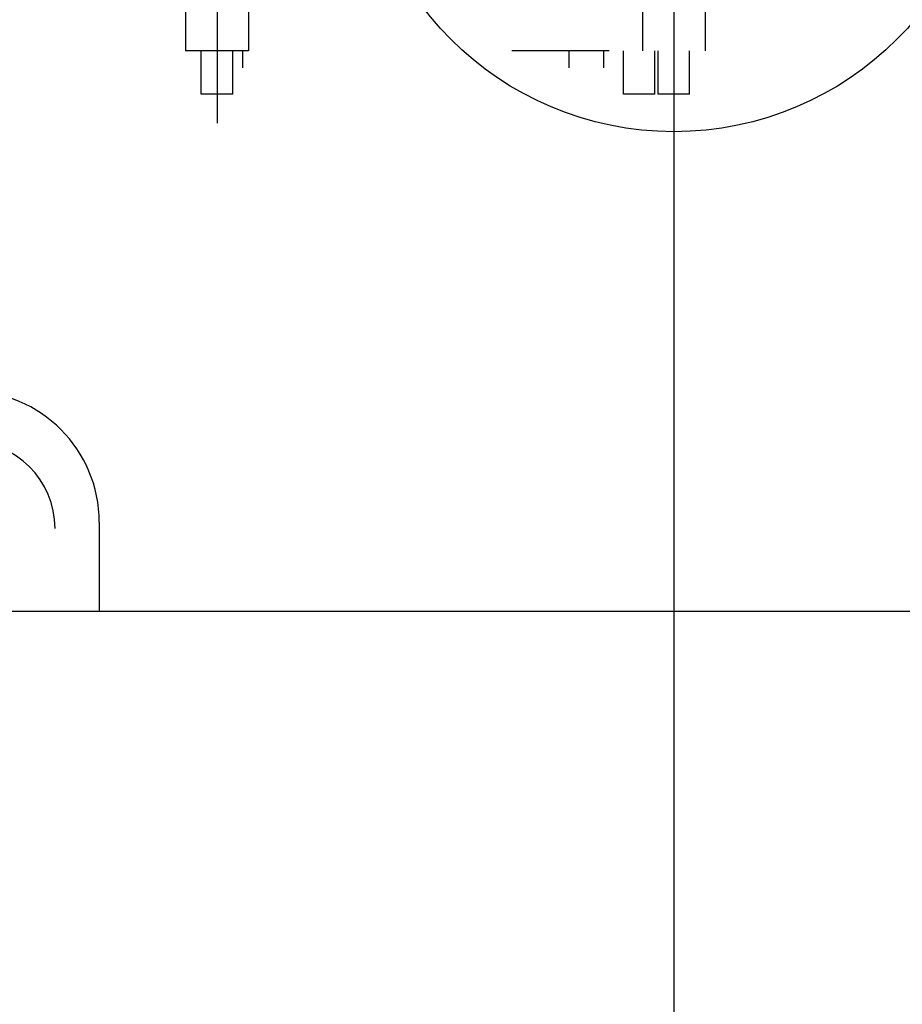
# Model space of a CAD drawing. Extents: x -7650383 to 4934791, y -114316 to 1826789.
# Tile 134 of 256: x 2135386 to 2136397, y 40793 to 41920. Entities that reach past the tile are written whole.
import ezdxf

# ---------------------------------------------------------------- set-up
doc = ezdxf.new("R2010")
doc.units = 0
doc.header["$LTSCALE"] = 800
doc.header["$MEASUREMENT"] = 0
doc.layers.add('KEY PLAN', color=251, linetype='CONTINUOUS')

# ---------------------------------------------------------------- blocks, each defined once
blk = doc.blocks.new('UTCOMBINE')
at = {"layer": 'KEY PLAN'}
for p, q in [((-708350.5, 41696.7, 0), (-708350.5, 53128.3, 0)), ((-707100.5, 47470.5, 0), (-709350.5, 47470.5, 0)), ((-707692.3, 47368.5, 0), (-707692.3, 47470.5, 0)), ((-708350.5, 45382.9, 0), (-708350.5, 46911.5, 0)), ((-707827.2, 45382.9, 0), (-707827.2, 46911.5, 0)), ((-708368.5, 46878.4, 0), (-708368.5, 46828.9, 0)), ((-708368.5, 46878.4, 0), (-708332.5, 46878.4, 0)), ((-708368.5, 46878.4, 0), (-708332.5, 46878.4, 0)), ((-708368.5, 46878.4, 0), (-708368.5, 46828.9, 0)), ((-708368.5, 46878.4, 0), (-708368.5, 46828.9, 0)), ((-708368.5, 46878.4, 0), (-708332.5, 46878.4, 0)), ((-708368.5, 46878.4, 0), (-708332.5, 46878.4, 0)), ((-708368.5, 46878.4, 0), (-708368.5, 46828.9, 0)), ((-708332.5, 46878.4, 0), (-708332.5, 46828.9, 0)), ((-708332.5, 46878.4, 0), (-708332.5, 46828.9, 0)), ((-708332.5, 46878.4, 0), (-708332.5, 46828.9, 0)), ((-708332.5, 46878.4, 0), (-708332.5, 46828.9, 0)), ((-708328.8, 46878.4, 0), (-708328.8, 46828.9, 0)), ((-708328.8, 46878.4, 0), (-708292.8, 46878.4, 0)), ((-708328.8, 46878.4, 0), (-708292.8, 46878.4, 0)), ((-708328.8, 46878.4, 0), (-708328.8, 46828.9, 0)), ((-708328.8, 46878.4, 0), (-708328.8, 46828.9, 0)), ((-708328.8, 46878.4, 0), (-708292.8, 46878.4, 0)), ((-708328.8, 46878.4, 0), (-708292.8, 46878.4, 0)), ((-708328.8, 46878.4, 0), (-708328.8, 46828.9, 0)), ((-708292.8, 46878.4, 0), (-708292.8, 46828.9, 0)), ((-708292.8, 46878.4, 0), (-708292.8, 46828.9, 0)), ((-708292.8, 46878.4, 0), (-708292.8, 46828.9, 0)), ((-708292.8, 46878.4, 0), (-708292.8, 46828.9, 0)), ((-707845.2, 46878.4, 0), (-707845.2, 46828.9, 0)), ((-707845.2, 46878.4, 0), (-707809.2, 46878.4, 0)), ((-707845.2, 46878.4, 0), (-707809.2, 46878.4, 0)), ((-707845.2, 46878.4, 0), (-707845.2, 46828.9, 0)), ((-707845.2, 46878.4, 0), (-707845.2, 46828.9, 0)), ((-707845.2, 46878.4, 0), (-707809.2, 46878.4, 0)), ((-707845.2, 46878.4, 0), (-707809.2, 46878.4, 0)), ((-707845.2, 46878.4, 0), (-707845.2, 46828.9, 0)), ((-707809.2, 46878.4, 0), (-707809.2, 46828.9, 0)), ((-707809.2, 46878.4, 0), (-707809.2, 46828.9, 0)), ((-707809.2, 46878.4, 0), (-707809.2, 46828.9, 0)), ((-707809.2, 46878.4, 0), (-707809.2, 46828.9, 0)), ((-708269.8, 46828.9, 0), (-708269.8, 46848.3, 0)), ((-708269.8, 46828.9, 0), (-708269.8, 46848.3, 0)), ((-708269.8, 46828.9, 0), (-708269.8, 46848.3, 0)), ((-708269.8, 46828.9, 0), (-708269.8, 46848.3, 0)), ((-708230.1, 46828.9, 0), (-708230.1, 46848.3, 0)), ((-708230.1, 46828.9, 0), (-708230.1, 46848.3, 0)), ((-708230.1, 46828.9, 0), (-708230.1, 46848.3, 0)), ((-708230.1, 46828.9, 0), (-708230.1, 46848.3, 0)), ((-707856.5, 46828.9, 0), (-707856.5, 46848.3, 0)), ((-707856.5, 46828.9, 0), (-707856.5, 46848.3, 0)), ((-707856.5, 46828.9, 0), (-707856.5, 46848.3, 0)), ((-707856.5, 46828.9, 0), (-707856.5, 46848.3, 0)), ((-708386.5, 45726.6, 0), (-708386.5, 46828.9, 0)), ((-708350.5, 45220.3, 0), (-708350.5, 46829.6, 0)), ((-708314.5, 45726.6, 0), (-708314.5, 46828.9, 0)), ((-708314.5, 45726.6, 0), (-708314.5, 46828.9, 0)), ((-708314.5, 45726.6, 0), (-708314.5, 46828.9, 0)), ((-708314.5, 45726.6, 0), (-708314.5, 46828.9, 0)), ((-708276.5, 46828.9, 0), (-708204.5, 46828.9, 0)), ((-708276.5, 46828.9, 0), (-708204.5, 46828.9, 0)), ((-708236.7, 46828.9, 0), (-708164.7, 46828.9, 0)), ((-708236.7, 46828.9, 0), (-708164.7, 46828.9, 0)), ((-707863.2, 45726.6, 0), (-707863.2, 46828.9, 0)), ((-707863.2, 46828.9, 0), (-707791.2, 46828.9, 0)), ((-707863.2, 46828.9, 0), (-707791.2, 46828.9, 0)), ((-707827.2, 45220.3, 0), (-707827.2, 46829.6, 0)), ((-707791.2, 45726.6, 0), (-707791.2, 46828.9, 0)), ((-707791.2, 45726.6, 0), (-707791.2, 46828.9, 0)), ((-707791.2, 45726.6, 0), (-707791.2, 46828.9, 0)), ((-707791.2, 45726.6, 0), (-707791.2, 46828.9, 0))]:
    blk.add_line(p, q, dxfattribs=at)
blk.add_circle((-708350.5, 46560.1, 0), 361.3, dxfattribs=at)
for centre, radius in [((-707542.3, 47368.5, 0), 150), ((-707541.7, 47375.8, 0), 100)]:
    blk.add_arc(centre, radius, 180, 270, dxfattribs=at)

msp = doc.modelspace()

# ---------------------------------------------------------------- block references
at = {"layer": 'KEY PLAN', "rotation": 180}
msp.add_blockref('UTCOMBINE', (1427784.7, 88713.6, 0), dxfattribs=at)

doc.saveas('drawing.dxf')
